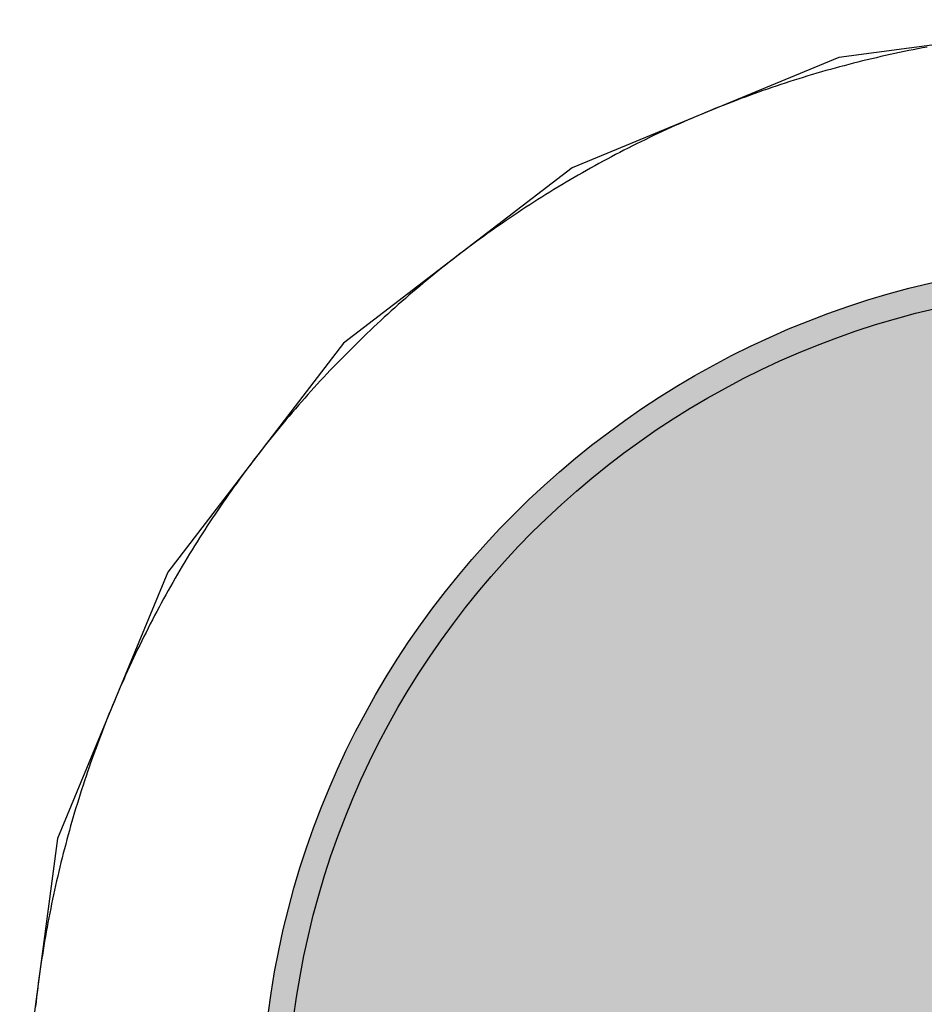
# Model space of a CAD drawing. Header units: millimetres. Extents: x -1.5 to 11.1, y -3 to 5.
# Tile 99 of 256: x 0.6071 to 0.6422, y 2.1047 to 2.1429. Entities that reach past the tile are written whole.
import ezdxf

# ---------------------------------------------------------------- set-up
doc = ezdxf.new("R2010")
doc.units = ezdxf.units.MM
doc.header["$MEASUREMENT"] = 0
for name, color, linetype, true_color in [('BottomLayer', 5, 'Continuous', 0x0000ff), ('BottomSolder', 6, 'Continuous', 0xff00ff), ('Metal_2', 7, 'Continuous', 0x7f0000), ('Metal_3', 7, 'Continuous', 0x3f7f00), ('TopLayer', 1, 'Continuous', 0xff0000), ('TopSolder', 7, 'Continuous', 0x7f007f)]:
    doc.layers.add(name, color=color, linetype=linetype, true_color=true_color)

# ---------------------------------------------------------------- blocks, each defined once
blk = doc.blocks.new('USB_I_________5')
at = {"layer": 'BottomLayer', "true_color": 0x0000ff}
h = blk.add_hatch(color=5, dxfattribs=at)
edge = h.paths.add_edge_path(flags=0)
edge.add_arc((0.4, 0), 0.0325, 0, 360)
at = {"layer": 'BottomSolder', "true_color": 0xff00ff}
h = blk.add_hatch(color=6, dxfattribs=at)
edge = h.paths.add_edge_path(flags=0)
edge.add_arc((0.4, 0), 0.0335, 0, 360)
at = {"layer": 'Metal_2', "true_color": 0x7f0000}
h = blk.add_hatch(color=16, dxfattribs=at)
edge = h.paths.add_edge_path(flags=0)
edge.add_arc((0.4, 0), 0.0325, 0, 360)
at = {"layer": 'Metal_3', "true_color": 0x3f7f00}
h = blk.add_hatch(color=76, dxfattribs=at)
edge = h.paths.add_edge_path(flags=0)
edge.add_arc((0.4, 0), 0.0325, 0, 360)
at = {"layer": 'TopLayer', "true_color": 0xff0000}
h = blk.add_hatch(color=1, dxfattribs=at)
edge = h.paths.add_edge_path(flags=0)
edge.add_arc((0.4, 0), 0.0325, 0, 360)
at = {"layer": 'TopSolder', "true_color": 0x7f007f}
h = blk.add_hatch(color=216, dxfattribs=at)
edge = h.paths.add_edge_path(flags=0)
edge.add_arc((0.4, 0), 0.0335, 0, 360)
at = {"layer": 'BottomLayer', "color": 5, "true_color": 0x0000ff}
blk.add_circle((0.4, 0), 0.0325, dxfattribs=at)
at = {"layer": 'BottomSolder', "color": 6, "true_color": 0xff00ff}
blk.add_circle((0.4, 0), 0.0335, dxfattribs=at)
at = {"layer": 'Metal_2', "color": 16, "true_color": 0x7f0000}
blk.add_circle((0.4, 0), 0.0325, dxfattribs=at)
at = {"layer": 'Metal_3', "color": 76, "true_color": 0x3f7f00}
blk.add_circle((0.4, 0), 0.0325, dxfattribs=at)
at = {"layer": 'TopLayer', "color": 1, "true_color": 0xff0000}
blk.add_circle((0.4, 0), 0.0325, dxfattribs=at)
at = {"layer": 'TopSolder', "color": 216, "true_color": 0x7f007f}
blk.add_circle((0.4, 0), 0.0335, dxfattribs=at)

msp = doc.modelspace()

# ---------------------------------------------------------------- linework, layer by layer
at = {"layer": 'BottomLayer'}
for p, q in [((0.65, 2.142867), (0.638905, 2.141406)), ((0.638905, 2.141406), (0.628567, 2.137124)), ((0.628567, 2.137124), (0.619689, 2.130311)), ((0.619689, 2.130311), (0.612876, 2.121433)), ((0.612876, 2.121433), (0.608594, 2.111095)), ((0.608594, 2.111095), (0.607133, 2.1))]:
    msp.add_line(p, q, dxfattribs=at)
at = {"layer": 'Metal_2'}
for p, q in [((0.640722, 2.141475), (0.640543, 2.141434)), ((0.640901, 2.141515), (0.640722, 2.141475)), ((0.64108, 2.141554), (0.640901, 2.141515)), ((0.641259, 2.141592), (0.64108, 2.141554)), ((0.641439, 2.141629), (0.641259, 2.141592)), ((0.641619, 2.141666), (0.641439, 2.141629)), ((0.641799, 2.141701), (0.641619, 2.141666)), ((0.641979, 2.141736), (0.641799, 2.141701)), ((0.642159, 2.14177), (0.641979, 2.141736)), ((0.642339, 2.141804), (0.642159, 2.14177)), ((0.639118, 2.141083), (0.638941, 2.141036)), ((0.639296, 2.14113), (0.639118, 2.141083)), ((0.639473, 2.141176), (0.639296, 2.14113)), ((0.639651, 2.141221), (0.639473, 2.141176)), ((0.639829, 2.141265), (0.639651, 2.141221)), ((0.640007, 2.141309), (0.639829, 2.141265)), ((0.640186, 2.141351), (0.640007, 2.141309)), ((0.640364, 2.141393), (0.640186, 2.141351)), ((0.640543, 2.141434), (0.640364, 2.141393)), ((0.637882, 2.140736), (0.637707, 2.140683)), ((0.638058, 2.140788), (0.637882, 2.140736)), ((0.638235, 2.140839), (0.638058, 2.140788)), ((0.638411, 2.14089), (0.638235, 2.140839)), ((0.638587, 2.140939), (0.638411, 2.14089)), ((0.638764, 2.140988), (0.638587, 2.140939)), ((0.638941, 2.141036), (0.638764, 2.140988)), ((0.636658, 2.140351), (0.636484, 2.140293)), ((0.636832, 2.140409), (0.636658, 2.140351)), ((0.637006, 2.140465), (0.636832, 2.140409)), ((0.637181, 2.140521), (0.637006, 2.140465)), ((0.637356, 2.140576), (0.637181, 2.140521)), ((0.637531, 2.14063), (0.637356, 2.140576)), ((0.637707, 2.140683), (0.637531, 2.14063)), ((0.635445, 2.13993), (0.635273, 2.139867)), ((0.635617, 2.139992), (0.635445, 2.13993)), ((0.63579, 2.140054), (0.635617, 2.139992)), ((0.635963, 2.140115), (0.63579, 2.140054)), ((0.636136, 2.140175), (0.635963, 2.140115)), ((0.63631, 2.140235), (0.636136, 2.140175)), ((0.636484, 2.140293), (0.63631, 2.140235)), ((0.634587, 2.139607), (0.634416, 2.13954)), ((0.634758, 2.139673), (0.634587, 2.139607)), ((0.634929, 2.139738), (0.634758, 2.139673)), ((0.635101, 2.139803), (0.634929, 2.139738)), ((0.635273, 2.139867), (0.635101, 2.139803)), ((0.633567, 2.139194), (0.633398, 2.139123)), ((0.633736, 2.139265), (0.633567, 2.139194)), ((0.633906, 2.139335), (0.633736, 2.139265)), ((0.634075, 2.139404), (0.633906, 2.139335)), ((0.634246, 2.139472), (0.634075, 2.139404)), ((0.634416, 2.13954), (0.634246, 2.139472)), ((0.632725, 2.138831), (0.632557, 2.138756)), ((0.632893, 2.138905), (0.632725, 2.138831)), ((0.633061, 2.138978), (0.632893, 2.138905)), ((0.633229, 2.139051), (0.633061, 2.138978)), ((0.633398, 2.139123), (0.633229, 2.139051)), ((0.631891, 2.138449), (0.631725, 2.138371)), ((0.632057, 2.138527), (0.631891, 2.138449)), ((0.632224, 2.138604), (0.632057, 2.138527)), ((0.63239, 2.13868), (0.632224, 2.138604)), ((0.632557, 2.138756), (0.63239, 2.13868)), ((0.631066, 2.138049), (0.630902, 2.137967)), ((0.63123, 2.138131), (0.631066, 2.138049)), ((0.631395, 2.138211), (0.63123, 2.138131)), ((0.63156, 2.138291), (0.631395, 2.138211)), ((0.631725, 2.138371), (0.63156, 2.138291)), ((0.630412, 2.137717), (0.630249, 2.137632)), ((0.630575, 2.137801), (0.630412, 2.137717)), ((0.630738, 2.137885), (0.630575, 2.137801)), ((0.630902, 2.137967), (0.630738, 2.137885)), ((0.629603, 2.137285), (0.629442, 2.137197)), ((0.629764, 2.137373), (0.629603, 2.137285)), ((0.629925, 2.13746), (0.629764, 2.137373)), ((0.630087, 2.137546), (0.629925, 2.13746)), ((0.630249, 2.137632), (0.630087, 2.137546)), ((0.628962, 2.136928), (0.628803, 2.136837)), ((0.629122, 2.137018), (0.628962, 2.136928)), ((0.629282, 2.137108), (0.629122, 2.137018)), ((0.629442, 2.137197), (0.629282, 2.137108)), ((0.628328, 2.136559), (0.62817, 2.136465)), ((0.628486, 2.136652), (0.628328, 2.136559)), ((0.628644, 2.136745), (0.628486, 2.136652)), ((0.628803, 2.136837), (0.628644, 2.136745)), ((0.6277, 2.13618), (0.627544, 2.136083)), ((0.627856, 2.136276), (0.6277, 2.13618)), ((0.628013, 2.136371), (0.627856, 2.136276)), ((0.62817, 2.136465), (0.628013, 2.136371)), ((0.627079, 2.135789), (0.626925, 2.13569)), ((0.627233, 2.135888), (0.627079, 2.135789)), ((0.627389, 2.135986), (0.627233, 2.135888)), ((0.627544, 2.136083), (0.627389, 2.135986)), ((0.626464, 2.135388), (0.626312, 2.135286)), ((0.626617, 2.13549), (0.626464, 2.135388)), ((0.626771, 2.13559), (0.626617, 2.13549)), ((0.626925, 2.13569), (0.626771, 2.13559)), ((0.625857, 2.134977), (0.625707, 2.134872)), ((0.626008, 2.135081), (0.625857, 2.134977)), ((0.62616, 2.135184), (0.626008, 2.135081)), ((0.626312, 2.135286), (0.62616, 2.135184)), ((0.625406, 2.134661), (0.625257, 2.134555)), ((0.625556, 2.134767), (0.625406, 2.134661)), ((0.625707, 2.134872), (0.625556, 2.134767)), ((0.624812, 2.134232), (0.624664, 2.134123)), ((0.62496, 2.13434), (0.624812, 2.134232)), ((0.625108, 2.134448), (0.62496, 2.13434)), ((0.625257, 2.134555), (0.625108, 2.134448)), ((0.624371, 2.133903), (0.624225, 2.133792)), ((0.624517, 2.134013), (0.624371, 2.133903)), ((0.624664, 2.134123), (0.624517, 2.134013)), ((0.623789, 2.133455), (0.623645, 2.133342)), ((0.623934, 2.133568), (0.623789, 2.133455)), ((0.624079, 2.13368), (0.623934, 2.133568)), ((0.624225, 2.133792), (0.624079, 2.13368)), ((0.623359, 2.133113), (0.623216, 2.132998)), ((0.623502, 2.133228), (0.623359, 2.133113)), ((0.623645, 2.133342), (0.623502, 2.133228)), ((0.622932, 2.132766), (0.622791, 2.132649)), ((0.623074, 2.132882), (0.622932, 2.132766)), ((0.623216, 2.132998), (0.623074, 2.132882)), ((0.622371, 2.132293), (0.622231, 2.132174)), ((0.62251, 2.132412), (0.622371, 2.132293)), ((0.62265, 2.132531), (0.62251, 2.132412)), ((0.622791, 2.132649), (0.62265, 2.132531)), ((0.621955, 2.131933), (0.621817, 2.131812)), ((0.622093, 2.132054), (0.621955, 2.131933)), ((0.622231, 2.132174), (0.622093, 2.132054)), ((0.621544, 2.131567), (0.621408, 2.131444)), ((0.62168, 2.13169), (0.621544, 2.131567)), ((0.621817, 2.131812), (0.62168, 2.13169)), ((0.621137, 2.131196), (0.621003, 2.131072)), ((0.621272, 2.131321), (0.621137, 2.131196)), ((0.621408, 2.131444), (0.621272, 2.131321)), ((0.620736, 2.13082), (0.620603, 2.130694)), ((0.620869, 2.130946), (0.620736, 2.13082)), ((0.621003, 2.131072), (0.620869, 2.130946)), ((0.62034, 2.130439), (0.620208, 2.13031)), ((0.620471, 2.130566), (0.62034, 2.130439)), ((0.620603, 2.130694), (0.620471, 2.130566)), ((0.619948, 2.130052), (0.619819, 2.129922)), ((0.620078, 2.130181), (0.619948, 2.130052)), ((0.620208, 2.13031), (0.620078, 2.130181)), ((0.619561, 2.12966), (0.619434, 2.129529)), ((0.61969, 2.129792), (0.619561, 2.12966)), ((0.619819, 2.129922), (0.61969, 2.129792)), ((0.61918, 2.129264), (0.619054, 2.129131)), ((0.619306, 2.129397), (0.61918, 2.129264)), ((0.619434, 2.129529), (0.619306, 2.129397)), ((0.618804, 2.128863), (0.618679, 2.128728)), ((0.618928, 2.128997), (0.618804, 2.128863)), ((0.619054, 2.129131), (0.618928, 2.128997)), ((0.618556, 2.128592), (0.618433, 2.128456)), ((0.618679, 2.128728), (0.618556, 2.128592)), ((0.618188, 2.128183), (0.618067, 2.128045)), ((0.61831, 2.12832), (0.618188, 2.128183)), ((0.618433, 2.128456), (0.61831, 2.12832)), ((0.617826, 2.127769), (0.617707, 2.127629)), ((0.617946, 2.127907), (0.617826, 2.127769)), ((0.618067, 2.128045), (0.617946, 2.127907)), ((0.617469, 2.12735), (0.617352, 2.127209)), ((0.617588, 2.12749), (0.617469, 2.12735)), ((0.617707, 2.127629), (0.617588, 2.12749)), ((0.617234, 2.127068), (0.617118, 2.126926)), ((0.617352, 2.127209), (0.617234, 2.127068)), ((0.616887, 2.126641), (0.616772, 2.126498)), ((0.617002, 2.126784), (0.616887, 2.126641)), ((0.617118, 2.126926), (0.617002, 2.126784)), ((0.616545, 2.126211), (0.616432, 2.126066)), ((0.616658, 2.126355), (0.616545, 2.126211)), ((0.616772, 2.126498), (0.616658, 2.126355)), ((0.61632, 2.125921), (0.616208, 2.125775)), ((0.616432, 2.126066), (0.61632, 2.125921)), ((0.615987, 2.125483), (0.615877, 2.125336)), ((0.616097, 2.125629), (0.615987, 2.125483)), ((0.616208, 2.125775), (0.616097, 2.125629)), ((0.61566, 2.12504), (0.615552, 2.124892)), ((0.615768, 2.125188), (0.61566, 2.12504)), ((0.615877, 2.125336), (0.615768, 2.125188)), ((0.615445, 2.124743), (0.615339, 2.124594)), ((0.615552, 2.124892), (0.615445, 2.124743)), ((0.615128, 2.124293), (0.615023, 2.124143)), ((0.615233, 2.124444), (0.615128, 2.124293)), ((0.615339, 2.124594), (0.615233, 2.124444)), ((0.614919, 2.123992), (0.614816, 2.12384)), ((0.615023, 2.124143), (0.614919, 2.123992)), ((0.614612, 2.123536), (0.61451, 2.123383)), ((0.614714, 2.123688), (0.614612, 2.123536)), ((0.614816, 2.12384), (0.614714, 2.123688)), ((0.61441, 2.123229), (0.61431, 2.123075)), ((0.61451, 2.123383), (0.61441, 2.123229)), ((0.614112, 2.122767), (0.614014, 2.122611)), ((0.614211, 2.122921), (0.614112, 2.122767)), ((0.61431, 2.123075), (0.614211, 2.122921)), ((0.613917, 2.122456), (0.61382, 2.1223)), ((0.614014, 2.122611), (0.613917, 2.122456)), ((0.613629, 2.121987), (0.613535, 2.12183)), ((0.613724, 2.122144), (0.613629, 2.121987)), ((0.61382, 2.1223), (0.613724, 2.122144)), ((0.613441, 2.121672), (0.613348, 2.121514)), ((0.613535, 2.12183), (0.613441, 2.121672)), ((0.613255, 2.121356), (0.613163, 2.121197)), ((0.613348, 2.121514), (0.613255, 2.121356)), ((0.612982, 2.120878), (0.612892, 2.120718)), ((0.613072, 2.121038), (0.612982, 2.120878)), ((0.613163, 2.121197), (0.613072, 2.121038)), ((0.612803, 2.120558), (0.612715, 2.120397)), ((0.612892, 2.120718), (0.612803, 2.120558)), ((0.61254, 2.120075), (0.612454, 2.119913)), ((0.612627, 2.120236), (0.61254, 2.120075)), ((0.612715, 2.120397), (0.612627, 2.120236)), ((0.612368, 2.119751), (0.612283, 2.119588)), ((0.612454, 2.119913), (0.612368, 2.119751)), ((0.612199, 2.119425), (0.612116, 2.119262)), ((0.612283, 2.119588), (0.612199, 2.119425)), ((0.611951, 2.118934), (0.611869, 2.11877)), ((0.612033, 2.119098), (0.611951, 2.118934)), ((0.612116, 2.119262), (0.612033, 2.119098)), ((0.611789, 2.118605), (0.611709, 2.11844)), ((0.611869, 2.11877), (0.611789, 2.118605)), ((0.61163, 2.118275), (0.611551, 2.118109)), ((0.611709, 2.11844), (0.61163, 2.118275)), ((0.611396, 2.117776), (0.61132, 2.11761)), ((0.611473, 2.117943), (0.611396, 2.117776)), ((0.611551, 2.118109), (0.611473, 2.117943)), ((0.611244, 2.117443), (0.611169, 2.117275)), ((0.61132, 2.11761), (0.611244, 2.117443)), ((0.611095, 2.117107), (0.611022, 2.116939)), ((0.611169, 2.117275), (0.611095, 2.117107)), ((0.610949, 2.116771), (0.610877, 2.116602)), ((0.611022, 2.116939), (0.610949, 2.116771)), ((0.610735, 2.116264), (0.610665, 2.116094)), ((0.610806, 2.116433), (0.610735, 2.116264)), ((0.610877, 2.116602), (0.610806, 2.116433)), ((0.610596, 2.115925), (0.610528, 2.115754)), ((0.610665, 2.116094), (0.610596, 2.115925)), ((0.61046, 2.115584), (0.610393, 2.115413)), ((0.610528, 2.115754), (0.61046, 2.115584)), ((0.610327, 2.115242), (0.610262, 2.115071)), ((0.610393, 2.115413), (0.610327, 2.115242)), ((0.610133, 2.114727), (0.61007, 2.114555)), ((0.610197, 2.114899), (0.610133, 2.114727)), ((0.610262, 2.115071), (0.610197, 2.114899)), ((0.610008, 2.114383), (0.609946, 2.11421)), ((0.61007, 2.114555), (0.610008, 2.114383)), ((0.609885, 2.114037), (0.609825, 2.113864)), ((0.609946, 2.11421), (0.609885, 2.114037)), ((0.609765, 2.11369), (0.609707, 2.113516)), ((0.609825, 2.113864), (0.609765, 2.11369)), ((0.609649, 2.113342), (0.609591, 2.113168)), ((0.609707, 2.113516), (0.609649, 2.113342)), ((0.609479, 2.112819), (0.609424, 2.112644)), ((0.609535, 2.112994), (0.609479, 2.112819)), ((0.609591, 2.113168), (0.609535, 2.112994)), ((0.60937, 2.112469), (0.609317, 2.112293)), ((0.609424, 2.112644), (0.60937, 2.112469)), ((0.609264, 2.112118), (0.609212, 2.111942)), ((0.609317, 2.112293), (0.609264, 2.112118)), ((0.609161, 2.111766), (0.60911, 2.111589)), ((0.609212, 2.111942), (0.609161, 2.111766)), ((0.609061, 2.111413), (0.609012, 2.111236)), ((0.60911, 2.111589), (0.609061, 2.111413)), ((0.608964, 2.111059), (0.608917, 2.110882)), ((0.609012, 2.111236), (0.608964, 2.111059)), ((0.608824, 2.110527), (0.608779, 2.110349)), ((0.60887, 2.110704), (0.608824, 2.110527)), ((0.608917, 2.110882), (0.60887, 2.110704)), ((0.608735, 2.110171), (0.608691, 2.109993)), ((0.608779, 2.110349), (0.608735, 2.110171)), ((0.608649, 2.109814), (0.608607, 2.109636)), ((0.608691, 2.109993), (0.608649, 2.109814)), ((0.608565, 2.109457), (0.608525, 2.109278)), ((0.608607, 2.109636), (0.608565, 2.109457)), ((0.608485, 2.109099), (0.608447, 2.10892)), ((0.608525, 2.109278), (0.608485, 2.109099)), ((0.608408, 2.108741), (0.608371, 2.108561)), ((0.608447, 2.10892), (0.608408, 2.108741)), ((0.608335, 2.108381), (0.608299, 2.108201)), ((0.608371, 2.108561), (0.608335, 2.108381)), ((0.608229, 2.107841), (0.608196, 2.107661)), ((0.608264, 2.108021), (0.608229, 2.107841)), ((0.608299, 2.108201), (0.608264, 2.108021)), ((0.608163, 2.10748), (0.608132, 2.1073)), ((0.608196, 2.107661), (0.608163, 2.10748)), ((0.6081, 2.107119), (0.60807, 2.106938)), ((0.608132, 2.1073), (0.6081, 2.107119)), ((0.60804, 2.106757), (0.608012, 2.106576)), ((0.60807, 2.106938), (0.60804, 2.106757)), ((0.607984, 2.106395), (0.607957, 2.106213)), ((0.608012, 2.106576), (0.607984, 2.106395)), ((0.60793, 2.106032), (0.607904, 2.10585)), ((0.607957, 2.106213), (0.60793, 2.106032)), ((0.60788, 2.105669), (0.607856, 2.105487)), ((0.607904, 2.10585), (0.60788, 2.105669)), ((0.607832, 2.105305), (0.60781, 2.105123)), ((0.607856, 2.105487), (0.607832, 2.105305)), ((0.607788, 2.104941), (0.607767, 2.104758)), ((0.60781, 2.105123), (0.607788, 2.104941)), ((0.607767, 2.104758), (0.607747, 2.104576))]:
    msp.add_line(p, q, dxfattribs=at)
at = {"layer": 'Metal_3'}
for p, q in [((0.640722, 2.141475), (0.640543, 2.141434)), ((0.640901, 2.141515), (0.640722, 2.141475)), ((0.64108, 2.141554), (0.640901, 2.141515)), ((0.641259, 2.141592), (0.64108, 2.141554)), ((0.641439, 2.141629), (0.641259, 2.141592)), ((0.641619, 2.141666), (0.641439, 2.141629)), ((0.641799, 2.141701), (0.641619, 2.141666)), ((0.641979, 2.141736), (0.641799, 2.141701)), ((0.642159, 2.14177), (0.641979, 2.141736)), ((0.642339, 2.141804), (0.642159, 2.14177)), ((0.639118, 2.141083), (0.638941, 2.141036)), ((0.639296, 2.14113), (0.639118, 2.141083)), ((0.639473, 2.141176), (0.639296, 2.14113)), ((0.639651, 2.141221), (0.639473, 2.141176)), ((0.639829, 2.141265), (0.639651, 2.141221)), ((0.640007, 2.141309), (0.639829, 2.141265)), ((0.640186, 2.141351), (0.640007, 2.141309)), ((0.640364, 2.141393), (0.640186, 2.141351)), ((0.640543, 2.141434), (0.640364, 2.141393)), ((0.637882, 2.140736), (0.637707, 2.140683)), ((0.638058, 2.140788), (0.637882, 2.140736)), ((0.638235, 2.140839), (0.638058, 2.140788)), ((0.638411, 2.14089), (0.638235, 2.140839)), ((0.638587, 2.140939), (0.638411, 2.14089)), ((0.638764, 2.140988), (0.638587, 2.140939)), ((0.638941, 2.141036), (0.638764, 2.140988)), ((0.636658, 2.140351), (0.636484, 2.140293)), ((0.636832, 2.140409), (0.636658, 2.140351)), ((0.637006, 2.140465), (0.636832, 2.140409)), ((0.637181, 2.140521), (0.637006, 2.140465)), ((0.637356, 2.140576), (0.637181, 2.140521)), ((0.637531, 2.14063), (0.637356, 2.140576)), ((0.637707, 2.140683), (0.637531, 2.14063)), ((0.635445, 2.13993), (0.635273, 2.139867)), ((0.635617, 2.139992), (0.635445, 2.13993)), ((0.63579, 2.140054), (0.635617, 2.139992)), ((0.635963, 2.140115), (0.63579, 2.140054)), ((0.636136, 2.140175), (0.635963, 2.140115)), ((0.63631, 2.140235), (0.636136, 2.140175)), ((0.636484, 2.140293), (0.63631, 2.140235)), ((0.634587, 2.139607), (0.634416, 2.13954)), ((0.634758, 2.139673), (0.634587, 2.139607)), ((0.634929, 2.139738), (0.634758, 2.139673)), ((0.635101, 2.139803), (0.634929, 2.139738)), ((0.635273, 2.139867), (0.635101, 2.139803)), ((0.633567, 2.139194), (0.633398, 2.139123)), ((0.633736, 2.139265), (0.633567, 2.139194)), ((0.633906, 2.139335), (0.633736, 2.139265)), ((0.634075, 2.139404), (0.633906, 2.139335)), ((0.634246, 2.139472), (0.634075, 2.139404)), ((0.634416, 2.13954), (0.634246, 2.139472)), ((0.632725, 2.138831), (0.632557, 2.138756)), ((0.632893, 2.138905), (0.632725, 2.138831)), ((0.633061, 2.138978), (0.632893, 2.138905)), ((0.633229, 2.139051), (0.633061, 2.138978)), ((0.633398, 2.139123), (0.633229, 2.139051)), ((0.631891, 2.138449), (0.631725, 2.138371)), ((0.632057, 2.138527), (0.631891, 2.138449)), ((0.632224, 2.138604), (0.632057, 2.138527)), ((0.63239, 2.13868), (0.632224, 2.138604)), ((0.632557, 2.138756), (0.63239, 2.13868)), ((0.631066, 2.138049), (0.630902, 2.137967)), ((0.63123, 2.138131), (0.631066, 2.138049)), ((0.631395, 2.138211), (0.63123, 2.138131)), ((0.63156, 2.138291), (0.631395, 2.138211)), ((0.631725, 2.138371), (0.63156, 2.138291)), ((0.630412, 2.137717), (0.630249, 2.137632)), ((0.630575, 2.137801), (0.630412, 2.137717)), ((0.630738, 2.137885), (0.630575, 2.137801)), ((0.630902, 2.137967), (0.630738, 2.137885)), ((0.629603, 2.137285), (0.629442, 2.137197)), ((0.629764, 2.137373), (0.629603, 2.137285)), ((0.629925, 2.13746), (0.629764, 2.137373)), ((0.630087, 2.137546), (0.629925, 2.13746)), ((0.630249, 2.137632), (0.630087, 2.137546)), ((0.628962, 2.136928), (0.628803, 2.136837)), ((0.629122, 2.137018), (0.628962, 2.136928)), ((0.629282, 2.137108), (0.629122, 2.137018)), ((0.629442, 2.137197), (0.629282, 2.137108)), ((0.628328, 2.136559), (0.62817, 2.136465)), ((0.628486, 2.136652), (0.628328, 2.136559)), ((0.628644, 2.136745), (0.628486, 2.136652)), ((0.628803, 2.136837), (0.628644, 2.136745)), ((0.6277, 2.13618), (0.627544, 2.136083)), ((0.627856, 2.136276), (0.6277, 2.13618)), ((0.628013, 2.136371), (0.627856, 2.136276)), ((0.62817, 2.136465), (0.628013, 2.136371)), ((0.627079, 2.135789), (0.626925, 2.13569)), ((0.627233, 2.135888), (0.627079, 2.135789)), ((0.627389, 2.135986), (0.627233, 2.135888)), ((0.627544, 2.136083), (0.627389, 2.135986)), ((0.626464, 2.135388), (0.626312, 2.135286)), ((0.626617, 2.13549), (0.626464, 2.135388)), ((0.626771, 2.13559), (0.626617, 2.13549)), ((0.626925, 2.13569), (0.626771, 2.13559)), ((0.625857, 2.134977), (0.625707, 2.134872)), ((0.626008, 2.135081), (0.625857, 2.134977)), ((0.62616, 2.135184), (0.626008, 2.135081)), ((0.626312, 2.135286), (0.62616, 2.135184)), ((0.625406, 2.134661), (0.625257, 2.134555)), ((0.625556, 2.134767), (0.625406, 2.134661)), ((0.625707, 2.134872), (0.625556, 2.134767)), ((0.624812, 2.134232), (0.624664, 2.134123)), ((0.62496, 2.13434), (0.624812, 2.134232)), ((0.625108, 2.134448), (0.62496, 2.13434)), ((0.625257, 2.134555), (0.625108, 2.134448)), ((0.624371, 2.133903), (0.624225, 2.133792)), ((0.624517, 2.134013), (0.624371, 2.133903)), ((0.624664, 2.134123), (0.624517, 2.134013)), ((0.623789, 2.133455), (0.623645, 2.133342)), ((0.623934, 2.133568), (0.623789, 2.133455)), ((0.624079, 2.13368), (0.623934, 2.133568)), ((0.624225, 2.133792), (0.624079, 2.13368)), ((0.623359, 2.133113), (0.623216, 2.132998)), ((0.623502, 2.133228), (0.623359, 2.133113)), ((0.623645, 2.133342), (0.623502, 2.133228)), ((0.622932, 2.132766), (0.622791, 2.132649)), ((0.623074, 2.132882), (0.622932, 2.132766)), ((0.623216, 2.132998), (0.623074, 2.132882)), ((0.622371, 2.132293), (0.622231, 2.132174)), ((0.62251, 2.132412), (0.622371, 2.132293)), ((0.62265, 2.132531), (0.62251, 2.132412)), ((0.622791, 2.132649), (0.62265, 2.132531)), ((0.621955, 2.131933), (0.621817, 2.131812)), ((0.622093, 2.132054), (0.621955, 2.131933)), ((0.622231, 2.132174), (0.622093, 2.132054)), ((0.621544, 2.131567), (0.621408, 2.131444)), ((0.62168, 2.13169), (0.621544, 2.131567)), ((0.621817, 2.131812), (0.62168, 2.13169)), ((0.621137, 2.131196), (0.621003, 2.131072)), ((0.621272, 2.131321), (0.621137, 2.131196)), ((0.621408, 2.131444), (0.621272, 2.131321)), ((0.620736, 2.13082), (0.620603, 2.130694)), ((0.620869, 2.130946), (0.620736, 2.13082)), ((0.621003, 2.131072), (0.620869, 2.130946)), ((0.62034, 2.130439), (0.620208, 2.13031)), ((0.620471, 2.130566), (0.62034, 2.130439)), ((0.620603, 2.130694), (0.620471, 2.130566)), ((0.619948, 2.130052), (0.619819, 2.129922)), ((0.620078, 2.130181), (0.619948, 2.130052)), ((0.620208, 2.13031), (0.620078, 2.130181)), ((0.619561, 2.12966), (0.619434, 2.129529)), ((0.61969, 2.129792), (0.619561, 2.12966)), ((0.619819, 2.129922), (0.61969, 2.129792)), ((0.61918, 2.129264), (0.619054, 2.129131)), ((0.619306, 2.129397), (0.61918, 2.129264)), ((0.619434, 2.129529), (0.619306, 2.129397)), ((0.618804, 2.128863), (0.618679, 2.128728)), ((0.618928, 2.128997), (0.618804, 2.128863)), ((0.619054, 2.129131), (0.618928, 2.128997)), ((0.618556, 2.128592), (0.618433, 2.128456)), ((0.618679, 2.128728), (0.618556, 2.128592)), ((0.618188, 2.128183), (0.618067, 2.128045)), ((0.61831, 2.12832), (0.618188, 2.128183)), ((0.618433, 2.128456), (0.61831, 2.12832)), ((0.617826, 2.127769), (0.617707, 2.127629)), ((0.617946, 2.127907), (0.617826, 2.127769)), ((0.618067, 2.128045), (0.617946, 2.127907)), ((0.617469, 2.12735), (0.617352, 2.127209)), ((0.617588, 2.12749), (0.617469, 2.12735)), ((0.617707, 2.127629), (0.617588, 2.12749)), ((0.617234, 2.127068), (0.617118, 2.126926)), ((0.617352, 2.127209), (0.617234, 2.127068)), ((0.616887, 2.126641), (0.616772, 2.126498)), ((0.617002, 2.126784), (0.616887, 2.126641)), ((0.617118, 2.126926), (0.617002, 2.126784)), ((0.616545, 2.126211), (0.616432, 2.126066)), ((0.616658, 2.126355), (0.616545, 2.126211)), ((0.616772, 2.126498), (0.616658, 2.126355)), ((0.61632, 2.125921), (0.616208, 2.125775)), ((0.616432, 2.126066), (0.61632, 2.125921)), ((0.615987, 2.125483), (0.615877, 2.125336)), ((0.616097, 2.125629), (0.615987, 2.125483)), ((0.616208, 2.125775), (0.616097, 2.125629)), ((0.61566, 2.12504), (0.615552, 2.124892)), ((0.615768, 2.125188), (0.61566, 2.12504)), ((0.615877, 2.125336), (0.615768, 2.125188)), ((0.615445, 2.124743), (0.615339, 2.124594)), ((0.615552, 2.124892), (0.615445, 2.124743)), ((0.615128, 2.124293), (0.615023, 2.124143)), ((0.615233, 2.124444), (0.615128, 2.124293)), ((0.615339, 2.124594), (0.615233, 2.124444)), ((0.614919, 2.123992), (0.614816, 2.12384)), ((0.615023, 2.124143), (0.614919, 2.123992)), ((0.614612, 2.123536), (0.61451, 2.123383)), ((0.614714, 2.123688), (0.614612, 2.123536)), ((0.614816, 2.12384), (0.614714, 2.123688)), ((0.61441, 2.123229), (0.61431, 2.123075)), ((0.61451, 2.123383), (0.61441, 2.123229)), ((0.614112, 2.122767), (0.614014, 2.122611)), ((0.614211, 2.122921), (0.614112, 2.122767)), ((0.61431, 2.123075), (0.614211, 2.122921)), ((0.613917, 2.122456), (0.61382, 2.1223)), ((0.614014, 2.122611), (0.613917, 2.122456)), ((0.613629, 2.121987), (0.613535, 2.12183)), ((0.613724, 2.122144), (0.613629, 2.121987)), ((0.61382, 2.1223), (0.613724, 2.122144)), ((0.613441, 2.121672), (0.613348, 2.121514)), ((0.613535, 2.12183), (0.613441, 2.121672)), ((0.613255, 2.121356), (0.613163, 2.121197)), ((0.613348, 2.121514), (0.613255, 2.121356)), ((0.612982, 2.120878), (0.612892, 2.120718)), ((0.613072, 2.121038), (0.612982, 2.120878)), ((0.613163, 2.121197), (0.613072, 2.121038)), ((0.612803, 2.120558), (0.612715, 2.120397)), ((0.612892, 2.120718), (0.612803, 2.120558)), ((0.61254, 2.120075), (0.612454, 2.119913)), ((0.612627, 2.120236), (0.61254, 2.120075)), ((0.612715, 2.120397), (0.612627, 2.120236)), ((0.612368, 2.119751), (0.612283, 2.119588)), ((0.612454, 2.119913), (0.612368, 2.119751)), ((0.612199, 2.119425), (0.612116, 2.119262)), ((0.612283, 2.119588), (0.612199, 2.119425)), ((0.611951, 2.118934), (0.611869, 2.11877)), ((0.612033, 2.119098), (0.611951, 2.118934)), ((0.612116, 2.119262), (0.612033, 2.119098)), ((0.611789, 2.118605), (0.611709, 2.11844)), ((0.611869, 2.11877), (0.611789, 2.118605)), ((0.61163, 2.118275), (0.611551, 2.118109)), ((0.611709, 2.11844), (0.61163, 2.118275)), ((0.611396, 2.117776), (0.61132, 2.11761)), ((0.611473, 2.117943), (0.611396, 2.117776)), ((0.611551, 2.118109), (0.611473, 2.117943)), ((0.611244, 2.117443), (0.611169, 2.117275)), ((0.61132, 2.11761), (0.611244, 2.117443)), ((0.611095, 2.117107), (0.611022, 2.116939)), ((0.611169, 2.117275), (0.611095, 2.117107)), ((0.610949, 2.116771), (0.610877, 2.116602)), ((0.611022, 2.116939), (0.610949, 2.116771)), ((0.610735, 2.116264), (0.610665, 2.116094)), ((0.610806, 2.116433), (0.610735, 2.116264)), ((0.610877, 2.116602), (0.610806, 2.116433)), ((0.610596, 2.115925), (0.610528, 2.115754)), ((0.610665, 2.116094), (0.610596, 2.115925)), ((0.61046, 2.115584), (0.610393, 2.115413)), ((0.610528, 2.115754), (0.61046, 2.115584)), ((0.610327, 2.115242), (0.610262, 2.115071)), ((0.610393, 2.115413), (0.610327, 2.115242)), ((0.610133, 2.114727), (0.61007, 2.114555)), ((0.610197, 2.114899), (0.610133, 2.114727)), ((0.610262, 2.115071), (0.610197, 2.114899)), ((0.610008, 2.114383), (0.609946, 2.11421)), ((0.61007, 2.114555), (0.610008, 2.114383)), ((0.609885, 2.114037), (0.609825, 2.113864)), ((0.609946, 2.11421), (0.609885, 2.114037)), ((0.609765, 2.11369), (0.609707, 2.113516)), ((0.609825, 2.113864), (0.609765, 2.11369)), ((0.609649, 2.113342), (0.609591, 2.113168)), ((0.609707, 2.113516), (0.609649, 2.113342)), ((0.609479, 2.112819), (0.609424, 2.112644)), ((0.609535, 2.112994), (0.609479, 2.112819)), ((0.609591, 2.113168), (0.609535, 2.112994)), ((0.60937, 2.112469), (0.609317, 2.112293)), ((0.609424, 2.112644), (0.60937, 2.112469)), ((0.609264, 2.112118), (0.609212, 2.111942)), ((0.609317, 2.112293), (0.609264, 2.112118)), ((0.609161, 2.111766), (0.60911, 2.111589)), ((0.609212, 2.111942), (0.609161, 2.111766)), ((0.609061, 2.111413), (0.609012, 2.111236)), ((0.60911, 2.111589), (0.609061, 2.111413)), ((0.608964, 2.111059), (0.608917, 2.110882)), ((0.609012, 2.111236), (0.608964, 2.111059)), ((0.608824, 2.110527), (0.608779, 2.110349)), ((0.60887, 2.110704), (0.608824, 2.110527)), ((0.608917, 2.110882), (0.60887, 2.110704)), ((0.608735, 2.110171), (0.608691, 2.109993)), ((0.608779, 2.110349), (0.608735, 2.110171)), ((0.608649, 2.109814), (0.608607, 2.109636)), ((0.608691, 2.109993), (0.608649, 2.109814)), ((0.608565, 2.109457), (0.608525, 2.109278)), ((0.608607, 2.109636), (0.608565, 2.109457)), ((0.608485, 2.109099), (0.608447, 2.10892)), ((0.608525, 2.109278), (0.608485, 2.109099)), ((0.608408, 2.108741), (0.608371, 2.108561)), ((0.608447, 2.10892), (0.608408, 2.108741)), ((0.608335, 2.108381), (0.608299, 2.108201)), ((0.608371, 2.108561), (0.608335, 2.108381)), ((0.608229, 2.107841), (0.608196, 2.107661)), ((0.608264, 2.108021), (0.608229, 2.107841)), ((0.608299, 2.108201), (0.608264, 2.108021)), ((0.608163, 2.10748), (0.608132, 2.1073)), ((0.608196, 2.107661), (0.608163, 2.10748)), ((0.6081, 2.107119), (0.60807, 2.106938)), ((0.608132, 2.1073), (0.6081, 2.107119)), ((0.60804, 2.106757), (0.608012, 2.106576)), ((0.60807, 2.106938), (0.60804, 2.106757)), ((0.607984, 2.106395), (0.607957, 2.106213)), ((0.608012, 2.106576), (0.607984, 2.106395)), ((0.60793, 2.106032), (0.607904, 2.10585)), ((0.607957, 2.106213), (0.60793, 2.106032)), ((0.60788, 2.105669), (0.607856, 2.105487)), ((0.607904, 2.10585), (0.60788, 2.105669)), ((0.607832, 2.105305), (0.60781, 2.105123)), ((0.607856, 2.105487), (0.607832, 2.105305)), ((0.607788, 2.104941), (0.607767, 2.104758)), ((0.60781, 2.105123), (0.607788, 2.104941)), ((0.607767, 2.104758), (0.607747, 2.104576))]:
    msp.add_line(p, q, dxfattribs=at)
at = {"layer": 'TopLayer'}
for p, q in [((0.640722, 2.141475), (0.640543, 2.141434)), ((0.640901, 2.141515), (0.640722, 2.141475)), ((0.64108, 2.141554), (0.640901, 2.141515)), ((0.641259, 2.141592), (0.64108, 2.141554)), ((0.641439, 2.141629), (0.641259, 2.141592)), ((0.641619, 2.141666), (0.641439, 2.141629)), ((0.641799, 2.141701), (0.641619, 2.141666)), ((0.641979, 2.141736), (0.641799, 2.141701)), ((0.642159, 2.14177), (0.641979, 2.141736)), ((0.642339, 2.141804), (0.642159, 2.14177)), ((0.639118, 2.141083), (0.638941, 2.141036)), ((0.639296, 2.14113), (0.639118, 2.141083)), ((0.639473, 2.141176), (0.639296, 2.14113)), ((0.639651, 2.141221), (0.639473, 2.141176)), ((0.639829, 2.141265), (0.639651, 2.141221)), ((0.640007, 2.141309), (0.639829, 2.141265)), ((0.640186, 2.141351), (0.640007, 2.141309)), ((0.640364, 2.141393), (0.640186, 2.141351)), ((0.640543, 2.141434), (0.640364, 2.141393)), ((0.637882, 2.140736), (0.637707, 2.140683)), ((0.638058, 2.140788), (0.637882, 2.140736)), ((0.638235, 2.140839), (0.638058, 2.140788)), ((0.638411, 2.14089), (0.638235, 2.140839)), ((0.638587, 2.140939), (0.638411, 2.14089)), ((0.638764, 2.140988), (0.638587, 2.140939)), ((0.638941, 2.141036), (0.638764, 2.140988)), ((0.636658, 2.140351), (0.636484, 2.140293)), ((0.636832, 2.140409), (0.636658, 2.140351)), ((0.637006, 2.140465), (0.636832, 2.140409)), ((0.637181, 2.140521), (0.637006, 2.140465)), ((0.637356, 2.140576), (0.637181, 2.140521)), ((0.637531, 2.14063), (0.637356, 2.140576)), ((0.637707, 2.140683), (0.637531, 2.14063)), ((0.635445, 2.13993), (0.635273, 2.139867)), ((0.635617, 2.139992), (0.635445, 2.13993)), ((0.63579, 2.140054), (0.635617, 2.139992)), ((0.635963, 2.140115), (0.63579, 2.140054)), ((0.636136, 2.140175), (0.635963, 2.140115)), ((0.63631, 2.140235), (0.636136, 2.140175)), ((0.636484, 2.140293), (0.63631, 2.140235)), ((0.634587, 2.139607), (0.634416, 2.13954)), ((0.634758, 2.139673), (0.634587, 2.139607)), ((0.634929, 2.139738), (0.634758, 2.139673)), ((0.635101, 2.139803), (0.634929, 2.139738)), ((0.635273, 2.139867), (0.635101, 2.139803)), ((0.633567, 2.139194), (0.633398, 2.139123)), ((0.633736, 2.139265), (0.633567, 2.139194)), ((0.633906, 2.139335), (0.633736, 2.139265)), ((0.634075, 2.139404), (0.633906, 2.139335)), ((0.634246, 2.139472), (0.634075, 2.139404)), ((0.634416, 2.13954), (0.634246, 2.139472)), ((0.632725, 2.138831), (0.632557, 2.138756)), ((0.632893, 2.138905), (0.632725, 2.138831)), ((0.633061, 2.138978), (0.632893, 2.138905)), ((0.633229, 2.139051), (0.633061, 2.138978)), ((0.633398, 2.139123), (0.633229, 2.139051)), ((0.631891, 2.138449), (0.631725, 2.138371)), ((0.632057, 2.138527), (0.631891, 2.138449)), ((0.632224, 2.138604), (0.632057, 2.138527)), ((0.63239, 2.13868), (0.632224, 2.138604)), ((0.632557, 2.138756), (0.63239, 2.13868)), ((0.631066, 2.138049), (0.630902, 2.137967)), ((0.63123, 2.138131), (0.631066, 2.138049)), ((0.631395, 2.138211), (0.63123, 2.138131)), ((0.63156, 2.138291), (0.631395, 2.138211)), ((0.631725, 2.138371), (0.63156, 2.138291)), ((0.630412, 2.137717), (0.630249, 2.137632)), ((0.630575, 2.137801), (0.630412, 2.137717)), ((0.630738, 2.137885), (0.630575, 2.137801)), ((0.630902, 2.137967), (0.630738, 2.137885)), ((0.629603, 2.137285), (0.629442, 2.137197)), ((0.629764, 2.137373), (0.629603, 2.137285)), ((0.629925, 2.13746), (0.629764, 2.137373)), ((0.630087, 2.137546), (0.629925, 2.13746)), ((0.630249, 2.137632), (0.630087, 2.137546)), ((0.628962, 2.136928), (0.628803, 2.136837)), ((0.629122, 2.137018), (0.628962, 2.136928)), ((0.629282, 2.137108), (0.629122, 2.137018)), ((0.629442, 2.137197), (0.629282, 2.137108)), ((0.628328, 2.136559), (0.62817, 2.136465)), ((0.628486, 2.136652), (0.628328, 2.136559)), ((0.628644, 2.136745), (0.628486, 2.136652)), ((0.628803, 2.136837), (0.628644, 2.136745)), ((0.6277, 2.13618), (0.627544, 2.136083)), ((0.627856, 2.136276), (0.6277, 2.13618)), ((0.628013, 2.136371), (0.627856, 2.136276)), ((0.62817, 2.136465), (0.628013, 2.136371)), ((0.627079, 2.135789), (0.626925, 2.13569)), ((0.627233, 2.135888), (0.627079, 2.135789)), ((0.627389, 2.135986), (0.627233, 2.135888)), ((0.627544, 2.136083), (0.627389, 2.135986)), ((0.626464, 2.135388), (0.626312, 2.135286)), ((0.626617, 2.13549), (0.626464, 2.135388)), ((0.626771, 2.13559), (0.626617, 2.13549)), ((0.626925, 2.13569), (0.626771, 2.13559)), ((0.625857, 2.134977), (0.625707, 2.134872)), ((0.626008, 2.135081), (0.625857, 2.134977)), ((0.62616, 2.135184), (0.626008, 2.135081)), ((0.626312, 2.135286), (0.62616, 2.135184)), ((0.625406, 2.134661), (0.625257, 2.134555)), ((0.625556, 2.134767), (0.625406, 2.134661)), ((0.625707, 2.134872), (0.625556, 2.134767)), ((0.624812, 2.134232), (0.624664, 2.134123)), ((0.62496, 2.13434), (0.624812, 2.134232)), ((0.625108, 2.134448), (0.62496, 2.13434)), ((0.625257, 2.134555), (0.625108, 2.134448)), ((0.624371, 2.133903), (0.624225, 2.133792)), ((0.624517, 2.134013), (0.624371, 2.133903)), ((0.624664, 2.134123), (0.624517, 2.134013)), ((0.623789, 2.133455), (0.623645, 2.133342)), ((0.623934, 2.133568), (0.623789, 2.133455)), ((0.624079, 2.13368), (0.623934, 2.133568)), ((0.624225, 2.133792), (0.624079, 2.13368)), ((0.623359, 2.133113), (0.623216, 2.132998)), ((0.623502, 2.133228), (0.623359, 2.133113)), ((0.623645, 2.133342), (0.623502, 2.133228)), ((0.622932, 2.132766), (0.622791, 2.132649)), ((0.623074, 2.132882), (0.622932, 2.132766)), ((0.623216, 2.132998), (0.623074, 2.132882)), ((0.622371, 2.132293), (0.622231, 2.132174)), ((0.62251, 2.132412), (0.622371, 2.132293)), ((0.62265, 2.132531), (0.62251, 2.132412)), ((0.622791, 2.132649), (0.62265, 2.132531)), ((0.621955, 2.131933), (0.621817, 2.131812)), ((0.622093, 2.132054), (0.621955, 2.131933)), ((0.622231, 2.132174), (0.622093, 2.132054)), ((0.621544, 2.131567), (0.621408, 2.131444)), ((0.62168, 2.13169), (0.621544, 2.131567)), ((0.621817, 2.131812), (0.62168, 2.13169)), ((0.621137, 2.131196), (0.621003, 2.131072)), ((0.621272, 2.131321), (0.621137, 2.131196)), ((0.621408, 2.131444), (0.621272, 2.131321)), ((0.620736, 2.13082), (0.620603, 2.130694)), ((0.620869, 2.130946), (0.620736, 2.13082)), ((0.621003, 2.131072), (0.620869, 2.130946)), ((0.62034, 2.130439), (0.620208, 2.13031)), ((0.620471, 2.130566), (0.62034, 2.130439)), ((0.620603, 2.130694), (0.620471, 2.130566)), ((0.619948, 2.130052), (0.619819, 2.129922)), ((0.620078, 2.130181), (0.619948, 2.130052)), ((0.620208, 2.13031), (0.620078, 2.130181)), ((0.619561, 2.12966), (0.619434, 2.129529)), ((0.61969, 2.129792), (0.619561, 2.12966)), ((0.619819, 2.129922), (0.61969, 2.129792)), ((0.61918, 2.129264), (0.619054, 2.129131)), ((0.619306, 2.129397), (0.61918, 2.129264)), ((0.619434, 2.129529), (0.619306, 2.129397)), ((0.618804, 2.128863), (0.618679, 2.128728)), ((0.618928, 2.128997), (0.618804, 2.128863)), ((0.619054, 2.129131), (0.618928, 2.128997)), ((0.618556, 2.128592), (0.618433, 2.128456)), ((0.618679, 2.128728), (0.618556, 2.128592)), ((0.618188, 2.128183), (0.618067, 2.128045)), ((0.61831, 2.12832), (0.618188, 2.128183)), ((0.618433, 2.128456), (0.61831, 2.12832)), ((0.617826, 2.127769), (0.617707, 2.127629)), ((0.617946, 2.127907), (0.617826, 2.127769)), ((0.618067, 2.128045), (0.617946, 2.127907)), ((0.617469, 2.12735), (0.617352, 2.127209)), ((0.617588, 2.12749), (0.617469, 2.12735)), ((0.617707, 2.127629), (0.617588, 2.12749)), ((0.617234, 2.127068), (0.617118, 2.126926)), ((0.617352, 2.127209), (0.617234, 2.127068)), ((0.616887, 2.126641), (0.616772, 2.126498)), ((0.617002, 2.126784), (0.616887, 2.126641)), ((0.617118, 2.126926), (0.617002, 2.126784)), ((0.616545, 2.126211), (0.616432, 2.126066)), ((0.616658, 2.126355), (0.616545, 2.126211)), ((0.616772, 2.126498), (0.616658, 2.126355)), ((0.61632, 2.125921), (0.616208, 2.125775)), ((0.616432, 2.126066), (0.61632, 2.125921)), ((0.615987, 2.125483), (0.615877, 2.125336)), ((0.616097, 2.125629), (0.615987, 2.125483)), ((0.616208, 2.125775), (0.616097, 2.125629)), ((0.61566, 2.12504), (0.615552, 2.124892)), ((0.615768, 2.125188), (0.61566, 2.12504)), ((0.615877, 2.125336), (0.615768, 2.125188)), ((0.615445, 2.124743), (0.615339, 2.124594)), ((0.615552, 2.124892), (0.615445, 2.124743)), ((0.615128, 2.124293), (0.615023, 2.124143)), ((0.615233, 2.124444), (0.615128, 2.124293)), ((0.615339, 2.124594), (0.615233, 2.124444)), ((0.614919, 2.123992), (0.614816, 2.12384)), ((0.615023, 2.124143), (0.614919, 2.123992)), ((0.614612, 2.123536), (0.61451, 2.123383)), ((0.614714, 2.123688), (0.614612, 2.123536)), ((0.614816, 2.12384), (0.614714, 2.123688)), ((0.61441, 2.123229), (0.61431, 2.123075)), ((0.61451, 2.123383), (0.61441, 2.123229)), ((0.614112, 2.122767), (0.614014, 2.122611)), ((0.614211, 2.122921), (0.614112, 2.122767)), ((0.61431, 2.123075), (0.614211, 2.122921)), ((0.613917, 2.122456), (0.61382, 2.1223)), ((0.614014, 2.122611), (0.613917, 2.122456)), ((0.613629, 2.121987), (0.613535, 2.12183)), ((0.613724, 2.122144), (0.613629, 2.121987)), ((0.61382, 2.1223), (0.613724, 2.122144)), ((0.613441, 2.121672), (0.613348, 2.121514)), ((0.613535, 2.12183), (0.613441, 2.121672)), ((0.613255, 2.121356), (0.613163, 2.121197)), ((0.613348, 2.121514), (0.613255, 2.121356)), ((0.612982, 2.120878), (0.612892, 2.120718)), ((0.613072, 2.121038), (0.612982, 2.120878)), ((0.613163, 2.121197), (0.613072, 2.121038)), ((0.612803, 2.120558), (0.612715, 2.120397)), ((0.612892, 2.120718), (0.612803, 2.120558)), ((0.61254, 2.120075), (0.612454, 2.119913)), ((0.612627, 2.120236), (0.61254, 2.120075)), ((0.612715, 2.120397), (0.612627, 2.120236)), ((0.612368, 2.119751), (0.612283, 2.119588)), ((0.612454, 2.119913), (0.612368, 2.119751)), ((0.612199, 2.119425), (0.612116, 2.119262)), ((0.612283, 2.119588), (0.612199, 2.119425)), ((0.611951, 2.118934), (0.611869, 2.11877)), ((0.612033, 2.119098), (0.611951, 2.118934)), ((0.612116, 2.119262), (0.612033, 2.119098)), ((0.611789, 2.118605), (0.611709, 2.11844)), ((0.611869, 2.11877), (0.611789, 2.118605)), ((0.61163, 2.118275), (0.611551, 2.118109)), ((0.611709, 2.11844), (0.61163, 2.118275)), ((0.611396, 2.117776), (0.61132, 2.11761)), ((0.611473, 2.117943), (0.611396, 2.117776)), ((0.611551, 2.118109), (0.611473, 2.117943)), ((0.611244, 2.117443), (0.611169, 2.117275)), ((0.61132, 2.11761), (0.611244, 2.117443)), ((0.611095, 2.117107), (0.611022, 2.116939)), ((0.611169, 2.117275), (0.611095, 2.117107)), ((0.610949, 2.116771), (0.610877, 2.116602)), ((0.611022, 2.116939), (0.610949, 2.116771)), ((0.610735, 2.116264), (0.610665, 2.116094)), ((0.610806, 2.116433), (0.610735, 2.116264)), ((0.610877, 2.116602), (0.610806, 2.116433)), ((0.610596, 2.115925), (0.610528, 2.115754)), ((0.610665, 2.116094), (0.610596, 2.115925)), ((0.61046, 2.115584), (0.610393, 2.115413)), ((0.610528, 2.115754), (0.61046, 2.115584)), ((0.610327, 2.115242), (0.610262, 2.115071)), ((0.610393, 2.115413), (0.610327, 2.115242)), ((0.610133, 2.114727), (0.61007, 2.114555)), ((0.610197, 2.114899), (0.610133, 2.114727)), ((0.610262, 2.115071), (0.610197, 2.114899)), ((0.610008, 2.114383), (0.609946, 2.11421)), ((0.61007, 2.114555), (0.610008, 2.114383)), ((0.609885, 2.114037), (0.609825, 2.113864)), ((0.609946, 2.11421), (0.609885, 2.114037)), ((0.609765, 2.11369), (0.609707, 2.113516)), ((0.609825, 2.113864), (0.609765, 2.11369)), ((0.609649, 2.113342), (0.609591, 2.113168)), ((0.609707, 2.113516), (0.609649, 2.113342)), ((0.609479, 2.112819), (0.609424, 2.112644)), ((0.609535, 2.112994), (0.609479, 2.112819)), ((0.609591, 2.113168), (0.609535, 2.112994)), ((0.60937, 2.112469), (0.609317, 2.112293)), ((0.609424, 2.112644), (0.60937, 2.112469)), ((0.609264, 2.112118), (0.609212, 2.111942)), ((0.609317, 2.112293), (0.609264, 2.112118)), ((0.609161, 2.111766), (0.60911, 2.111589)), ((0.609212, 2.111942), (0.609161, 2.111766)), ((0.609061, 2.111413), (0.609012, 2.111236)), ((0.60911, 2.111589), (0.609061, 2.111413)), ((0.608964, 2.111059), (0.608917, 2.110882)), ((0.609012, 2.111236), (0.608964, 2.111059)), ((0.608824, 2.110527), (0.608779, 2.110349)), ((0.60887, 2.110704), (0.608824, 2.110527)), ((0.608917, 2.110882), (0.60887, 2.110704)), ((0.608735, 2.110171), (0.608691, 2.109993)), ((0.608779, 2.110349), (0.608735, 2.110171)), ((0.608649, 2.109814), (0.608607, 2.109636)), ((0.608691, 2.109993), (0.608649, 2.109814)), ((0.608565, 2.109457), (0.608525, 2.109278)), ((0.608607, 2.109636), (0.608565, 2.109457)), ((0.608485, 2.109099), (0.608447, 2.10892)), ((0.608525, 2.109278), (0.608485, 2.109099)), ((0.608408, 2.108741), (0.608371, 2.108561)), ((0.608447, 2.10892), (0.608408, 2.108741)), ((0.608335, 2.108381), (0.608299, 2.108201)), ((0.608371, 2.108561), (0.608335, 2.108381)), ((0.608229, 2.107841), (0.608196, 2.107661)), ((0.608264, 2.108021), (0.608229, 2.107841)), ((0.608299, 2.108201), (0.608264, 2.108021)), ((0.608163, 2.10748), (0.608132, 2.1073)), ((0.608196, 2.107661), (0.608163, 2.10748)), ((0.6081, 2.107119), (0.60807, 2.106938)), ((0.608132, 2.1073), (0.6081, 2.107119)), ((0.60804, 2.106757), (0.608012, 2.106576)), ((0.60807, 2.106938), (0.60804, 2.106757)), ((0.607984, 2.106395), (0.607957, 2.106213)), ((0.608012, 2.106576), (0.607984, 2.106395)), ((0.60793, 2.106032), (0.607904, 2.10585)), ((0.607957, 2.106213), (0.60793, 2.106032)), ((0.60788, 2.105669), (0.607856, 2.105487)), ((0.607904, 2.10585), (0.60788, 2.105669)), ((0.607832, 2.105305), (0.60781, 2.105123)), ((0.607856, 2.105487), (0.607832, 2.105305)), ((0.607788, 2.104941), (0.607767, 2.104758)), ((0.60781, 2.105123), (0.607788, 2.104941)), ((0.607767, 2.104758), (0.607747, 2.104576))]:
    msp.add_line(p, q, dxfattribs=at)

# ---------------------------------------------------------------- block references
at = {"rotation": 270}
msp.add_blockref('USB_I_________5', (0.65, 2.5), dxfattribs=at)

doc.saveas('drawing.dxf')
